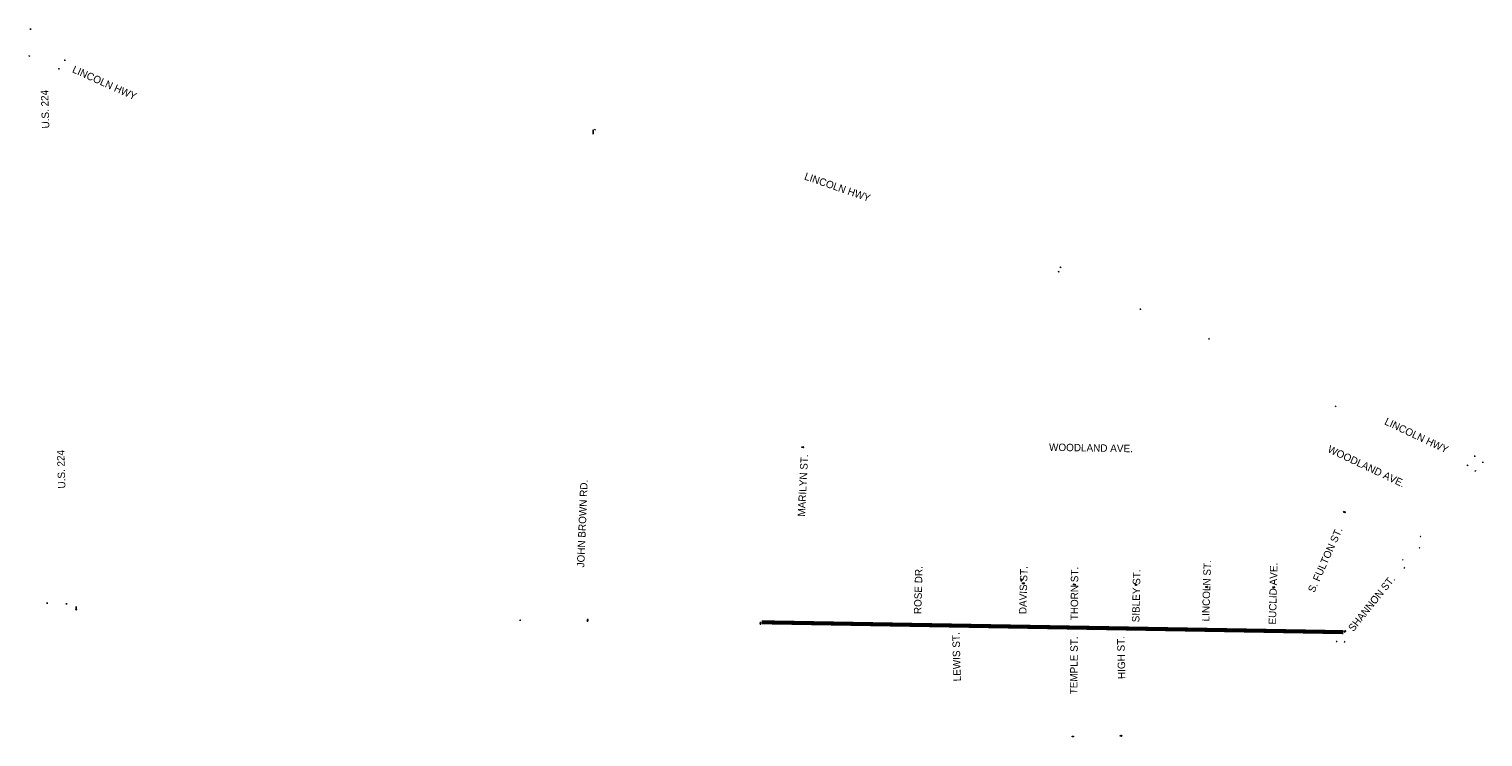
# Model space of a CAD drawing. Header units: feet. Extents: x 1348695 to 1391571, y 443146 to 661817.
# Tile 1 of 58: x 1380795 to 1391571, y 443146 to 448393. Entities that reach past the tile are written whole.
import ezdxf
from ezdxf.enums import TextEntityAlignment as Align

# ---------------------------------------------------------------- set-up
doc = ezdxf.new("R2010")
doc.units = ezdxf.units.FT
doc.header["$MEASUREMENT"] = 0
doc.linetypes.add('F', pattern=[0.15, 0.1, -0.05])
doc.layers.add('MOT-PHASE 2', color=5, linetype='Continuous')
doc.layers.add('SH_Data', color=7, linetype='Continuous')
doc.styles.add('Slanted-Normal', font='font31.shx', dxfattribs={"height": 0.14})

msp = doc.modelspace()

# ---------------------------------------------------------------- linework, layer by layer
at = {"layer": 'MOT-PHASE 2'}
for p, q in [((1380801.4344, 448392.7826), (1380809.4211, 448392.32)), ((1380805.3005, 448390.3545), (1380805.4277, 448392.5513)), ((1380795.1561, 448189.6051), (1380798.1189, 448197.0362)), ((1380798.6815, 448192.5057), (1380796.6375, 448193.3206)), ((1381057.5848, 448161.2573), (1381059.7832, 448161.1615)), ((1381059.9574, 448165.1577), (1381059.609, 448157.1653)), ((1381020.256, 448098.9838), (1381012.256, 448098.9886)), ((1381016.2573, 448101.1867), (1381016.256, 448098.9862)), ((1384971.7697, 447642.1164), (1384979.765, 447642.3889)), ((1384971.7697, 447618.3241), (1384979.765, 447618.5965)), ((1384975.7166, 447627.1982), (1384976.1812, 447635.1847)), ((1384975.8423, 447640.0534), (1384975.7674, 447642.2526)), ((1384975.8423, 447616.2611), (1384975.7674, 447618.4603)), ((1384978.1457, 447631.0637), (1384975.9489, 447631.1915)), ((1384987.3322, 447646.4192), (1384989.5302, 447646.3143)), ((1384989.7208, 447650.3098), (1384989.3396, 447642.3188)), ((1388424.0138, 446590.568), (1388427.1807, 446597.9144)), ((1388427.618, 446593.3701), (1388425.5973, 446594.2412)), ((1388437.6137, 446628.5278), (1388439.6891, 446627.7966)), ((1388441.0183, 446631.5693), (1388438.36, 446624.0239)), ((1389027.6104, 446316.6512), (1389035.6057, 446316.9237)), ((1389031.683, 446314.5882), (1389031.6081, 446316.7874)), ((1389536.4768, 446097.4525), (1389544.3588, 446096.0832)), ((1389540.0412, 446094.5999), (1389540.4178, 446096.7679)), ((1390475.9252, 445599.3512), (1390481.9677, 445594.1084)), ((1390477.5044, 445595.0677), (1390478.9464, 445596.7298)), ((1391454.1127, 445155.8641), (1391457.7597, 445162.9845)), ((1391457.8947, 445158.4211), (1391455.9362, 445159.4243)), ((1391505.5893, 445227.4224), (1391513.588, 445227.2776)), ((1391509.5488, 445225.1499), (1391509.5886, 445227.35)), ((1391568.1568, 445181.5052), (1391570.3554, 445181.5941)), ((1391570.1937, 445185.5909), (1391570.5171, 445177.5974)), ((1391518.8101, 445116.2186), (1391511.6134, 445119.7125)), ((1391516.1728, 445119.9451), (1391515.2118, 445117.9656)), ((1391109.9793, 444634.8996), (1391105.5909, 444628.2107)), ((1391105.9453, 444632.7623), (1391107.7851, 444631.5552)), ((1391104.0384, 444544.633), (1391097.762, 444549.5935)), ((1391102.2646, 444548.8396), (1391100.9002, 444547.1132)), ((1390973.7232, 444460.9605), (1390979.5067, 444455.4333)), ((1390975.0946, 444456.606), (1390976.615, 444458.1969)), ((1390991.0408, 444398.1493), (1390984.7644, 444403.1098)), ((1390989.267, 444402.3559), (1390987.9026, 444400.6295)), ((1390757.3282, 444192.2889), (1390763.1118, 444186.7617)), ((1390758.6997, 444187.9344), (1390760.22, 444189.5253)), ((1380925.0828, 444138.0566), (1380933.0815, 444137.914)), ((1380929.0429, 444135.7852), (1380929.0821, 444137.9853)), ((1381076.6941, 444132.709), (1381068.6954, 444132.8516)), ((1381072.734, 444134.9805), (1381072.6948, 444132.7803)), ((1381143.7736, 444103.9713), (1381143.9162, 444111.97)), ((1381146.045, 444107.9315), (1381143.8449, 444107.9707)), ((1390780.4955, 444136.7298), (1390774.2191, 444141.6903)), ((1390778.7217, 444140.9364), (1390777.3573, 444139.21)), ((1384435.3522, 444007.3273), (1384435.4948, 444015.3261)), ((1384437.6236, 444011.2875), (1384435.4235, 444011.3267)), ((1390483.9439, 443856.7797), (1390489.7275, 443851.2525)), ((1390485.3153, 443852.4253), (1390486.8357, 443854.0161)), ((1390548.9435, 443848.6191), (1390542.6671, 443853.5796)), ((1390547.1697, 443852.8257), (1390545.8053, 443851.0993))]:
    msp.add_line(p, q, dxfattribs=at)
at = {"layer": 'MOT-PHASE 2', "flags": 128}
for points in [[(1386521.6372, 445290.491), (1386521.8469, 445296.4873)], [(1386522.6366, 445290.456), (1386521.6372, 445290.491)], [(1386533.7085, 445292.3203), (1386521.7158, 445292.7396)], [(1386533.7609, 445293.8194), (1386521.7682, 445294.2387)], [(1386522.8462, 445296.4524), (1386521.8469, 445296.4873)], [(1386522.6366, 445290.456), (1386522.8462, 445296.4524)], [(1386532.6305, 445290.1066), (1386532.8401, 445296.103)], [(1386533.6299, 445290.0717), (1386532.6305, 445290.1066)], [(1386532.8401, 445296.103), (1386533.8395, 445296.068)], [(1386533.6299, 445290.0717), (1386533.8395, 445296.068)], [(1390536.1774, 444812.6996), (1390538.6401, 444818.1709)], [(1390537.0893, 444812.2892), (1390536.1774, 444812.6996)], [(1390537.0893, 444812.2892), (1390539.552, 444817.7604)], [(1390548.0435, 444809.8259), (1390537.1009, 444814.7514)], [(1390548.6592, 444811.1937), (1390537.7166, 444816.1192)], [(1390539.552, 444817.7604), (1390538.6401, 444818.1709)], [(1390546.2081, 444808.1846), (1390548.6708, 444813.6559)], [(1390547.12, 444807.7741), (1390546.2081, 444808.1846)], [(1390547.12, 444807.7741), (1390549.5827, 444813.2454)], [(1390548.6708, 444813.6559), (1390549.5827, 444813.2454)], [(1388145.9489, 444303.5041), (1388145.9174, 444302.5046)], [(1388151.9145, 444302.3156), (1388145.9174, 444302.5046)], [(1388151.946, 444303.3151), (1388145.9489, 444303.5041)], [(1388146.264, 444313.4992), (1388146.2955, 444314.4987)], [(1388152.261, 444313.3101), (1388146.264, 444313.4992)], [(1388152.2925, 444314.3096), (1388146.2955, 444314.4987)], [(1388148.5444, 444314.4278), (1388148.1663, 444302.4337)], [(1388150.0436, 444314.3805), (1388149.6656, 444302.3865)], [(1388151.946, 444303.3151), (1388151.9145, 444302.3156)], [(1388152.2925, 444314.3096), (1388152.261, 444313.3101)], [(1388157.928, 444281.9882), (1388158.1377, 444287.9845)], [(1388158.9274, 444281.9533), (1388157.928, 444281.9882)], [(1388169.9993, 444283.8175), (1388158.0067, 444284.2368)], [(1388170.0517, 444285.3166), (1388158.0591, 444285.7359)], [(1388159.1371, 444287.9496), (1388158.1377, 444287.9845)], [(1388158.9274, 444281.9533), (1388159.1371, 444287.9496)], [(1388168.9213, 444281.6039), (1388169.131, 444287.6002)], [(1388169.9207, 444281.5689), (1388168.9213, 444281.6039)], [(1388169.131, 444287.6002), (1388170.1304, 444287.5653)], [(1388169.9207, 444281.5689), (1388170.1304, 444287.5653)], [(1388536.2034, 444272.7546), (1388536.4131, 444278.7509)], [(1388537.2028, 444272.7196), (1388536.2034, 444272.7546)], [(1388548.2747, 444274.5839), (1388536.282, 444275.0032)], [(1388548.3271, 444276.083), (1388536.3345, 444276.5023)], [(1388537.4125, 444278.716), (1388536.4131, 444278.7509)], [(1388537.2028, 444272.7196), (1388537.4125, 444278.716)], [(1388547.1967, 444272.3702), (1388547.4064, 444278.3666)], [(1388548.1961, 444272.3353), (1388547.1967, 444272.3702)], [(1388547.4064, 444278.3666), (1388548.4057, 444278.3316)], [(1388548.1961, 444272.3353), (1388548.4057, 444278.3316)], [(1388993.4514, 444270.4104), (1388993.661, 444276.4068)], [(1388994.4508, 444270.3755), (1388993.4514, 444270.4104)], [(1389005.5227, 444272.2398), (1388993.53, 444272.6591)], [(1389005.5751, 444273.7389), (1388993.5824, 444274.1582)], [(1388994.6604, 444276.3718), (1388993.661, 444276.4068)], [(1388994.4508, 444270.3755), (1388994.6604, 444276.3718)], [(1389004.4447, 444270.0261), (1389004.6543, 444276.0224)], [(1389005.4441, 444269.9912), (1389004.4447, 444270.0261)], [(1389004.6543, 444276.0224), (1389005.6537, 444275.9875)], [(1389005.4441, 444269.9912), (1389005.6537, 444275.9875)], [(1389516.4009, 444254.9278), (1389516.6106, 444260.9241)], [(1389517.4003, 444254.8929), (1389516.4009, 444254.9278)], [(1389528.4722, 444256.7571), (1389516.4796, 444257.1764)], [(1389528.5246, 444258.2562), (1389516.532, 444258.6755)], [(1389517.61, 444260.8892), (1389516.6106, 444260.9241)], [(1389517.4003, 444254.8929), (1389517.61, 444260.8892)], [(1389527.3942, 444254.5434), (1389527.6039, 444260.5398)], [(1389528.3936, 444254.5085), (1389527.3942, 444254.5434)], [(1389527.6039, 444260.5398), (1389528.6033, 444260.5048)], [(1389528.3936, 444254.5085), (1389528.6033, 444260.5048)], [(1390012.3651, 444252.7192), (1390012.5747, 444258.7156)], [(1390013.3645, 444252.6843), (1390012.3651, 444252.7192)], [(1390024.4364, 444254.5486), (1390012.4437, 444254.9679)], [(1390024.4888, 444256.0476), (1390012.4961, 444256.4669)], [(1390013.5741, 444258.6806), (1390012.5747, 444258.7156)], [(1390013.3645, 444252.6843), (1390013.5741, 444258.6806)], [(1390023.3584, 444252.3349), (1390023.568, 444258.3312)], [(1390024.3577, 444252.2999), (1390023.3584, 444252.3349)], [(1390023.568, 444258.3312), (1390024.5674, 444258.2963)], [(1390024.3577, 444252.2999), (1390024.5674, 444258.2963)], [(1381141.3095, 444090.2055), (1381141.2829, 444089.2058)], [(1381147.2808, 444089.0464), (1381141.2829, 444089.2058)], [(1381147.3074, 444090.046), (1381141.3095, 444090.2055)], [(1381141.5752, 444100.2019), (1381141.6018, 444101.2016)], [(1381147.5731, 444100.0425), (1381141.5752, 444100.2019)], [(1381147.5996, 444101.0421), (1381141.6018, 444101.2016)], [(1381143.851, 444101.1418), (1381143.5321, 444089.146)], [(1381145.3504, 444101.1019), (1381145.0316, 444089.1062)], [(1381147.3074, 444090.046), (1381147.2808, 444089.0464)], [(1381147.5996, 444101.0421), (1381147.5731, 444100.0425)], [(1384931.542, 444006.4281), (1384931.5154, 444005.4284)], [(1384937.5133, 444005.269), (1384931.5154, 444005.4284)], [(1384937.5398, 444006.2687), (1384931.542, 444006.4281)], [(1384931.8077, 444016.4246), (1384931.8342, 444017.4242)], [(1384937.8055, 444016.2651), (1384931.8077, 444016.4246)], [(1384937.8321, 444017.2648), (1384931.8342, 444017.4242)], [(1384934.0834, 444017.3644), (1384933.7646, 444005.3687)], [(1384935.5829, 444017.3246), (1384935.2641, 444005.3288)], [(1384937.5398, 444006.2687), (1384937.5133, 444005.269)], [(1384937.8321, 444017.2648), (1384937.8055, 444016.2651)], [(1386212.6944, 443982.0304), (1386212.7294, 443983.0298)], [(1386212.6944, 443982.0304), (1386218.6908, 443981.8207)], [(1386212.7294, 443983.0298), (1386218.7257, 443982.8201)], [(1386213.0788, 443993.0237), (1386213.1137, 443994.0231)], [(1386213.0788, 443993.0237), (1386219.0751, 443992.814)], [(1386213.1137, 443994.0231), (1386219.1101, 443993.8134)], [(1386214.943, 443981.9518), (1386215.3623, 443993.9444)], [(1386216.4421, 443981.8994), (1386216.8614, 443993.892)], [(1386218.7257, 443982.8201), (1386218.6908, 443981.8207)], [(1386219.0751, 443992.814), (1386219.1101, 443993.8134)], [(1390540.7832, 443927.6105), (1390539.9838, 443927.0097)], [(1390543.5883, 443922.2131), (1390539.9838, 443927.0097)], [(1390544.3877, 443922.8139), (1390540.7832, 443927.6105)], [(1390550.9287, 443932.42), (1390541.3355, 443925.211)], [(1390551.8299, 443931.2208), (1390542.2366, 443924.0118)], [(1390544.3877, 443922.8139), (1390543.5883, 443922.2131)], [(1390548.7776, 443933.618), (1390549.5771, 443934.2187)], [(1390552.3821, 443928.8213), (1390548.7776, 443933.618)], [(1390553.1815, 443929.4221), (1390549.5771, 443934.2187)], [(1390553.1815, 443929.4221), (1390552.3821, 443928.8213)], [(1388525.0282, 443146.7592), (1388525.2379, 443152.7555)], [(1388526.0276, 443146.7242), (1388525.0282, 443146.7592)], [(1388537.0995, 443148.5885), (1388525.1069, 443149.0078)], [(1388537.1519, 443150.0876), (1388525.1593, 443150.5069)], [(1388526.2373, 443152.7206), (1388525.2379, 443152.7555)], [(1388526.0276, 443146.7242), (1388526.2373, 443152.7206)], [(1388536.0215, 443146.3748), (1388536.2312, 443152.3711)], [(1388537.0209, 443146.3399), (1388536.0215, 443146.3748)], [(1388536.2312, 443152.3711), (1388537.2306, 443152.3362)], [(1388537.0209, 443146.3399), (1388537.2306, 443152.3362)], [(1388881.5183, 443152.0705), (1388881.728, 443158.0669)], [(1388882.5177, 443152.0356), (1388881.5183, 443152.0705)], [(1388893.5896, 443153.8999), (1388881.5969, 443154.3192)], [(1388893.642, 443155.3989), (1388881.6494, 443155.8182)], [(1388882.7274, 443158.0319), (1388881.728, 443158.0669)], [(1388882.5177, 443152.0356), (1388882.7274, 443158.0319)], [(1388892.5116, 443151.6862), (1388892.7213, 443157.6825)], [(1388893.511, 443151.6512), (1388892.5116, 443151.6862)], [(1388892.7213, 443157.6825), (1388893.7206, 443157.6476)], [(1388893.511, 443151.6512), (1388893.7206, 443157.6476)]]:
    msp.add_lwpolyline(points, dxfattribs=at)
at = {"layer": 'SH_Data', "linetype": 'F', "const_width": 30}
msp.add_lwpolyline([(1386225.2883, 443995.8915), (1388381.1073, 443959.351), (1390536.9262, 443922.8105)], dxfattribs=at)

# ---------------------------------------------------------------- texts
at = {"layer": 'MOT-PHASE 2', "style": 'Slanted-Normal'}
for s, rotation, p in [('LINCOLN HWY', 335.80051337, (1381354.3163, 447994.5983)), ('U.S. 224', 91.89626511, (1380913.5909, 447798.8958)), ('LINCOLN HWY', 340.85108565, (1386786.44, 447221.4273)), ('LINCOLN HWY', 334.70798024, (1391078.3284, 445380.6758)), ('U.S. 224', 91.89626511, (1381032.931, 445130.2511)), ('WOODLAND AVE.', 359, (1388665.2936, 445288.979)), ('WOODLAND AVE.', 334.70798024, (1390707.1839, 445152.1009)), ('MARILYN ST.', 87.03816799, (1386530.2252, 445010.3393)), ('JOHN BROWN RD.', 87.73563256, (1384895.3888, 444727.7661)), ('S. FULTON ST.', 66.04053103, (1390401.3336, 444459.9079)), ('ROSE DR.', 88.45742492, (1387385.3, 444234.2813)), ('DAVIS ST.', 88.45742492, (1388163.9964, 444234.2813)), ('THORN ST.', 89.68319004, (1388543.1035, 444209.0553)), ('LINCOLN ST.', 88.23604721, (1389521.7377, 444229.6024)), ('EUCLID AVE.', 88.57306424, (1390015.0987, 444208.0662)), ('SIBLEY ST.', 88.86544678, (1389000.9004, 444192.1939)), ('SHANNON ST.', 51.41032062, (1390745.4089, 444136.0775)), ('LEWIS ST.', 91.55495552, (1387669.0474, 443740.3434)), ('TEMPLE ST.', 89.40637822, (1388538.9737, 443676.6951)), ('HIGH ST.', 91.44212448, (1388889.5246, 443734.9276))]:
    msp.add_text(s, height=55, rotation=rotation, dxfattribs=at).set_placement(p, align=Align.MIDDLE_CENTER)

doc.saveas('drawing.dxf')
